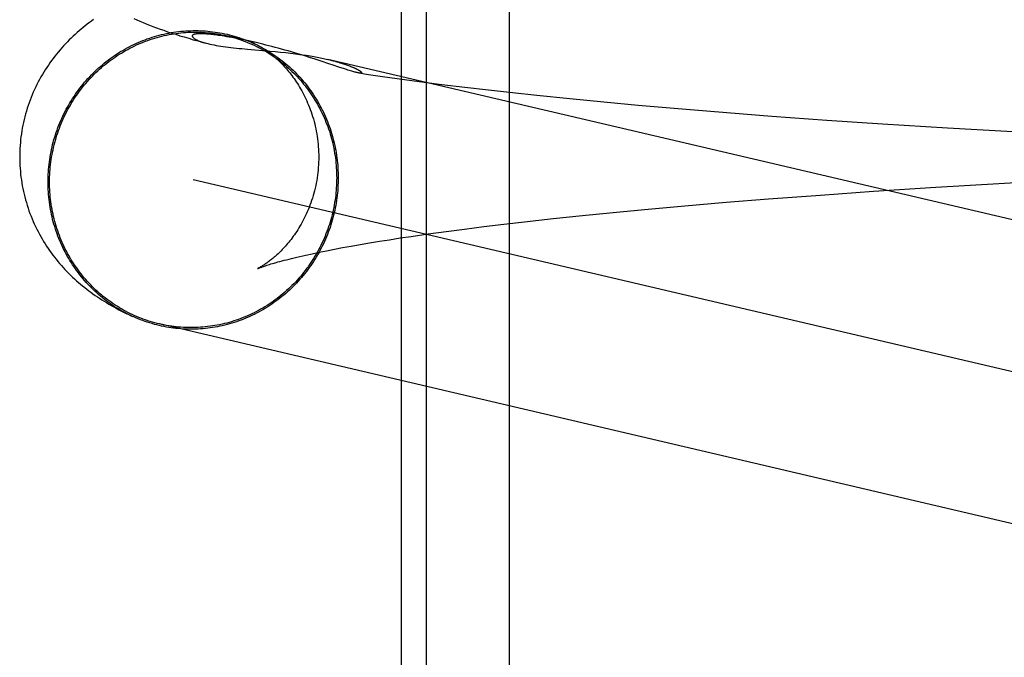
# Model space of a CAD drawing. Header units: inches. Extents: x 0 to 204, y 0 to 132.
# Tile 27 of 118: x 100.0484 to 100.1768, y 49.1299 to 49.2131. Entities that reach past the tile are written whole.
import ezdxf

# ---------------------------------------------------------------- set-up
doc = ezdxf.new("R2010")
doc.units = ezdxf.units.IN
doc.header["$LTSCALE"] = 11.243375
doc.header["$MEASUREMENT"] = 0
doc.linetypes.add('HIDDEN', pattern=[0.2, 0.1, -0.1])
doc.layers.add('DEFAULT_2', color=8, linetype='HIDDEN')

msp = doc.modelspace()

# ---------------------------------------------------------------- linework, layer by layer
at = {"layer": 'DEFAULT_2', "color": 8, "linetype": 'HIDDEN'}
for p, q in [((100.09817, 49.27202), (100.09817, 49.11577)), ((100.10141, 49.27202), (100.10141, 49.11577)), ((100.11224, 49.27202), (100.11224, 49.11577)), ((100.07185, 49.21124), (100.0718, 49.21124)), ((100.07189, 49.21124), (100.07185, 49.21124)), ((100.07194, 49.21124), (100.07189, 49.21124)), ((100.07198, 49.21124), (100.07194, 49.21124)), ((100.07203, 49.21124), (100.07198, 49.21124)), ((100.07208, 49.21124), (100.07203, 49.21124)), ((100.07214, 49.21124), (100.07208, 49.21124)), ((100.07219, 49.21124), (100.07214, 49.21124)), ((100.07225, 49.21124), (100.07219, 49.21124)), ((100.07231, 49.21124), (100.07225, 49.21124)), ((100.07238, 49.21123), (100.07231, 49.21124)), ((100.07246, 49.21123), (100.07238, 49.21123)), ((100.07254, 49.21122), (100.07246, 49.21123)), ((100.07262, 49.21122), (100.07254, 49.21122)), ((100.07272, 49.21121), (100.07262, 49.21122)), ((100.07282, 49.2112), (100.07272, 49.21121)), ((100.07293, 49.21119), (100.07282, 49.2112)), ((100.07306, 49.21118), (100.07293, 49.21119)), ((100.07319, 49.21117), (100.07306, 49.21118)), ((100.07333, 49.21115), (100.07319, 49.21117)), ((100.07374, 49.21111), (100.07357, 49.21113)), ((100.07393, 49.21108), (100.07374, 49.21111)), ((100.07413, 49.21105), (100.07393, 49.21108)), ((100.07435, 49.21102), (100.07413, 49.21105)), ((100.07458, 49.21099), (100.07435, 49.21102)), ((100.07483, 49.21095), (100.07458, 49.21099)), ((100.07511, 49.2109), (100.07483, 49.21095)), ((100.07942, 49.21003), (100.07543, 49.21096)), ((100.0723, 49.21013), (100.07274, 49.21)), ((100.07541, 49.21085), (100.07511, 49.2109)), ((100.07574, 49.2108), (100.07541, 49.21085)), ((100.0761, 49.21073), (100.07574, 49.2108)), ((100.07648, 49.21066), (100.0761, 49.21073)), ((100.07689, 49.21058), (100.07648, 49.21066)), ((100.07735, 49.21048), (100.07689, 49.21058)), ((100.07785, 49.21038), (100.07735, 49.21048)), ((100.07842, 49.21026), (100.07785, 49.21038)), ((100.07906, 49.21011), (100.07842, 49.21026)), ((100.07811, 49.20923), (100.08104, 49.20897)), ((100.08104, 49.20897), (100.08175, 49.20891)), ((100.08175, 49.20891), (100.08244, 49.20884)), ((100.08547, 49.20838), (100.08467, 49.20862)), ((100.08622, 49.20814), (100.08547, 49.20838)), ((100.08694, 49.20791), (100.08622, 49.20814)), ((100.08762, 49.20769), (100.08694, 49.20791)), ((100.08886, 49.20728), (100.08762, 49.20769)), ((100.08837, 49.20793), (100.08859, 49.20788)), ((100.19022, 49.18408), (100.08859, 49.20788)), ((100.09028, 49.20743), (100.09046, 49.20737)), ((100.09046, 49.20737), (100.09063, 49.20732)), ((100.09063, 49.20732), (100.09078, 49.20727)), ((100.09078, 49.20727), (100.09092, 49.20722)), ((100.09092, 49.20722), (100.09106, 49.20717)), ((100.09106, 49.20717), (100.09118, 49.20713)), ((100.09118, 49.20713), (100.0913, 49.20709)), ((100.0913, 49.20709), (100.09141, 49.20705)), ((100.09064, 49.20668), (100.09019, 49.20683)), ((100.09104, 49.20655), (100.09064, 49.20668)), ((100.09141, 49.20705), (100.09151, 49.207)), ((100.09151, 49.207), (100.09161, 49.20697)), ((100.09161, 49.20697), (100.09171, 49.20693)), ((100.09171, 49.20693), (100.0918, 49.20689)), ((100.0918, 49.20689), (100.09188, 49.20686)), ((100.09265, 49.20612), (100.09389, 49.20593)), ((100.09389, 49.20593), (100.09575, 49.20566)), ((100.09575, 49.20566), (100.09764, 49.2054)), ((100.09764, 49.2054), (100.10053, 49.20501)), ((100.10053, 49.20501), (100.10348, 49.20463)), ((100.10348, 49.20463), (100.10648, 49.20427)), ((100.10648, 49.20427), (100.10955, 49.20391)), ((100.10955, 49.20391), (100.11268, 49.20356)), ((100.11268, 49.20356), (100.11586, 49.20322)), ((100.11586, 49.20322), (100.12018, 49.20277)), ((100.12018, 49.20277), (100.12459, 49.20235)), ((100.12459, 49.20235), (100.12909, 49.20193)), ((100.12909, 49.20193), (100.13481, 49.20143)), ((100.13481, 49.20143), (100.14063, 49.20096)), ((100.14063, 49.20096), (100.14653, 49.2005)), ((100.14653, 49.2005), (100.15371, 49.19998)), ((100.15371, 49.19998), (100.16095, 49.19949)), ((100.16095, 49.19949), (100.16945, 49.19896)), ((100.16945, 49.19896), (100.17794, 49.19847)), ((100.20042, 49.16187), (100.07103, 49.19218)), ((100.16791, 49.19122), (100.17612, 49.19171)), ((100.17612, 49.19171), (100.1855, 49.19223)), ((100.15287, 49.1902), (100.15976, 49.19069)), ((100.15976, 49.19069), (100.16791, 49.19122)), ((100.13515, 49.18879), (100.14056, 49.18925)), ((100.14056, 49.18925), (100.14609, 49.18969)), ((100.14609, 49.18969), (100.15287, 49.1902)), ((100.12183, 49.18753), (100.1258, 49.18793)), ((100.1258, 49.18793), (100.12989, 49.18832)), ((100.12989, 49.18832), (100.13515, 49.18879)), ((100.11157, 49.1864), (100.11426, 49.18672)), ((100.11426, 49.18672), (100.11798, 49.18713)), ((100.11798, 49.18713), (100.12183, 49.18753)), ((100.10169, 49.18513), (100.10402, 49.18545)), ((100.10402, 49.18545), (100.10644, 49.18577)), ((100.10644, 49.18577), (100.10896, 49.18609)), ((100.10896, 49.18609), (100.11157, 49.1864)), ((100.09405, 49.18396), (100.09533, 49.18417)), ((100.09533, 49.18417), (100.09666, 49.18438)), ((100.09666, 49.18438), (100.09804, 49.1846)), ((100.09804, 49.1846), (100.09947, 49.18481)), ((100.09947, 49.18481), (100.10169, 49.18513)), ((100.08658, 49.18255), (100.08748, 49.18274)), ((100.08748, 49.18274), (100.08844, 49.18294)), ((100.08844, 49.18294), (100.08946, 49.18314)), ((100.08946, 49.18314), (100.09053, 49.18334)), ((100.09053, 49.18334), (100.09165, 49.18354)), ((100.09165, 49.18354), (100.09283, 49.18375)), ((100.09283, 49.18375), (100.09405, 49.18396)), ((100.08495, 49.18219), (100.08574, 49.18237)), ((100.08574, 49.18237), (100.08658, 49.18255)), ((100.06299, 49.17444), (100.06239, 49.17472)), ((100.06275, 49.17455), (100.06311, 49.17438)), ((100.19643, 49.14299), (100.06663, 49.17339))]:
    msp.add_line(p, q, dxfattribs=at)
for points in [[(100.05806, 49.21308), (100.05778, 49.21288), (100.0575, 49.21268), (100.05723, 49.21247), (100.05696, 49.21226), (100.05669, 49.21204), (100.05643, 49.21183), (100.05617, 49.2116), (100.05591, 49.21138), (100.05565, 49.21115), (100.05539, 49.21091), (100.05513, 49.21066), (100.05488, 49.21042), (100.05463, 49.21016), (100.05438, 49.20991), (100.05414, 49.20965), (100.0539, 49.20938), (100.05367, 49.20912), (100.05344, 49.20885), (100.05322, 49.20857), (100.05299, 49.2083), (100.05278, 49.20801), (100.05256, 49.20773), (100.05235, 49.20744), (100.05215, 49.20714), (100.05195, 49.20684), (100.05175, 49.20653), (100.05156, 49.20623), (100.05137, 49.20591), (100.05118, 49.2056), (100.051, 49.20527), (100.05083, 49.20495), (100.05066, 49.20462), (100.0505, 49.20429), (100.05034, 49.20395), (100.05019, 49.20361), (100.05004, 49.20327), (100.0499, 49.20292), (100.04977, 49.20258), (100.04964, 49.20222), (100.04951, 49.20187), (100.0494, 49.20151), (100.04928, 49.20115), (100.04918, 49.20078), (100.04908, 49.20042), (100.04899, 49.20005), (100.0489, 49.19968), (100.04883, 49.19931), (100.04875, 49.19894), (100.04869, 49.19856), (100.04863, 49.19818), (100.04858, 49.19781), (100.04853, 49.19743), (100.0485, 49.19705), (100.04847, 49.19667), (100.04844, 49.19628), (100.04842, 49.1959), (100.04842, 49.19552), (100.04841, 49.19517)], [(100.06329, 49.21323), (100.06369, 49.21306), (100.06409, 49.21288), (100.0645, 49.21271), (100.06492, 49.21254), (100.06535, 49.21236), (100.06579, 49.21219), (100.06625, 49.21202), (100.06672, 49.21185), (100.06721, 49.21168), (100.06771, 49.2115), (100.06822, 49.21133), (100.06876, 49.21116), (100.06931, 49.21098), (100.06988, 49.21081), (100.07046, 49.21064), (100.07106, 49.21046), (100.07168, 49.21029), (100.07232, 49.21011), (100.07274, 49.21)], [(100.05211, 49.1919), (100.05211, 49.19223), (100.05212, 49.19256), (100.05213, 49.19289), (100.05215, 49.19322), (100.05218, 49.19354), (100.05221, 49.19387), (100.05224, 49.1942), (100.05228, 49.19453), (100.05233, 49.19485), (100.05238, 49.19518), (100.05244, 49.1955), (100.0525, 49.19583), (100.05256, 49.19615), (100.05264, 49.19647), (100.05271, 49.19679), (100.0528, 49.19711), (100.05288, 49.19743), (100.05298, 49.19774), (100.05308, 49.19806), (100.05318, 49.19837), (100.05329, 49.19868), (100.0534, 49.19899), (100.05352, 49.1993), (100.05364, 49.1996), (100.05377, 49.1999), (100.05391, 49.2002), (100.05404, 49.2005), (100.05419, 49.2008), (100.05433, 49.20109), (100.05449, 49.20138), (100.05464, 49.20167), (100.05481, 49.20196), (100.05497, 49.20224), (100.05515, 49.20252), (100.05532, 49.2028), (100.0555, 49.20307), (100.05569, 49.20334), (100.05588, 49.20361), (100.05607, 49.20387), (100.05627, 49.20414), (100.05647, 49.20439), (100.05667, 49.20465), (100.05688, 49.2049), (100.0571, 49.20515), (100.05732, 49.20539), (100.05754, 49.20563), (100.05777, 49.20586), (100.058, 49.2061), (100.05823, 49.20632), (100.05847, 49.20655), (100.05871, 49.20677), (100.05895, 49.20698), (100.0592, 49.20719), (100.05945, 49.2074), (100.0597, 49.2076), (100.05996, 49.2078), (100.06022, 49.208), (100.06049, 49.20819), (100.06075, 49.20837), (100.06102, 49.20855), (100.0613, 49.20873), (100.06157, 49.2089), (100.06185, 49.20906), (100.06213, 49.20922), (100.06241, 49.20938), (100.0627, 49.20953), (100.06299, 49.20968), (100.06328, 49.20982), (100.06357, 49.20996), (100.06387, 49.21009), (100.06416, 49.21021), (100.06446, 49.21034), (100.06476, 49.21045), (100.06506, 49.21056), (100.06537, 49.21067), (100.06567, 49.21077), (100.06598, 49.21086), (100.06629, 49.21095), (100.0666, 49.21104), (100.06691, 49.21112), (100.06722, 49.21119), (100.06754, 49.21126), (100.06785, 49.21132), (100.06817, 49.21138), (100.06848, 49.21143), (100.0688, 49.21147), (100.06912, 49.21151), (100.06944, 49.21155), (100.06976, 49.21158), (100.07007, 49.2116), (100.07039, 49.21162), (100.07071, 49.21163), (100.07103, 49.21164), (100.07135, 49.21164), (100.07167, 49.21164), (100.07199, 49.21163), (100.07231, 49.21162), (100.07263, 49.2116), (100.07295, 49.21157), (100.07326, 49.21154), (100.07358, 49.2115), (100.0739, 49.21146), (100.07421, 49.21141), (100.07453, 49.21136), (100.07484, 49.2113), (100.07515, 49.21123), (100.07547, 49.21116), (100.07578, 49.21109), (100.07608, 49.21101), (100.07639, 49.21092), (100.0767, 49.21083), (100.077, 49.21074), (100.0773, 49.21063), (100.0776, 49.21053), (100.0779, 49.21041), (100.0782, 49.2103), (100.0785, 49.21017), (100.07879, 49.21004), (100.07908, 49.20991), (100.07937, 49.20977), (100.07949, 49.20971)], [(100.05231, 49.1919), (100.05231, 49.19223), (100.05232, 49.19255), (100.05233, 49.19288), (100.05235, 49.19321), (100.05238, 49.19353), (100.0524, 49.19385), (100.05244, 49.19418), (100.05248, 49.1945), (100.05252, 49.19482), (100.05257, 49.19515), (100.05263, 49.19547), (100.05269, 49.19579), (100.05276, 49.19611), (100.05283, 49.19642), (100.05291, 49.19674), (100.05299, 49.19706), (100.05308, 49.19737), (100.05317, 49.19768), (100.05326, 49.19799), (100.05337, 49.1983), (100.05347, 49.19861), (100.05359, 49.19892), (100.0537, 49.19922), (100.05383, 49.19952), (100.05395, 49.19982), (100.05409, 49.20012), (100.05422, 49.20041), (100.05436, 49.20071), (100.05451, 49.201), (100.05466, 49.20129), (100.05482, 49.20157), (100.05498, 49.20185), (100.05514, 49.20213), (100.05531, 49.20241), (100.05549, 49.20269), (100.05566, 49.20296), (100.05585, 49.20322), (100.05603, 49.20349), (100.05623, 49.20375), (100.05642, 49.20401), (100.05662, 49.20426), (100.05683, 49.20452), (100.05703, 49.20476), (100.05725, 49.20501), (100.05746, 49.20525), (100.05768, 49.20549), (100.05791, 49.20572), (100.05813, 49.20595), (100.05836, 49.20618), (100.0586, 49.2064), (100.05884, 49.20661), (100.05908, 49.20683), (100.05932, 49.20704), (100.05957, 49.20724), (100.05982, 49.20744), (100.06008, 49.20764), (100.06034, 49.20783), (100.0606, 49.20802), (100.06086, 49.2082), (100.06113, 49.20838), (100.0614, 49.20855), (100.06167, 49.20872), (100.06195, 49.20889), (100.06222, 49.20905), (100.0625, 49.2092), (100.06279, 49.20935), (100.06307, 49.20949), (100.06336, 49.20963), (100.06365, 49.20977), (100.06394, 49.2099), (100.06423, 49.21002), (100.06453, 49.21014), (100.06483, 49.21026), (100.06513, 49.21037), (100.06543, 49.21047), (100.06573, 49.21057), (100.06603, 49.21067), (100.06634, 49.21075), (100.06665, 49.21084), (100.06695, 49.21092), (100.06726, 49.21099), (100.06757, 49.21106), (100.06789, 49.21112), (100.0682, 49.21117), (100.06851, 49.21123), (100.06882, 49.21127), (100.06914, 49.21131), (100.06945, 49.21135), (100.06977, 49.21138), (100.07008, 49.2114), (100.0704, 49.21142), (100.07072, 49.21143), (100.07103, 49.21144), (100.07135, 49.21144), (100.07167, 49.21144), (100.07198, 49.21143), (100.0723, 49.21141), (100.07261, 49.21139), (100.07293, 49.21137), (100.07324, 49.21134), (100.07356, 49.2113), (100.07387, 49.21126), (100.07418, 49.21121), (100.07449, 49.21116), (100.0748, 49.2111), (100.07511, 49.21103), (100.07543, 49.21096)], [(100.0718, 49.21124), (100.07178, 49.21124), (100.07176, 49.21124), (100.07174, 49.21124), (100.07172, 49.21123), (100.07169, 49.21123), (100.07167, 49.21123), (100.07165, 49.21123), (100.07163, 49.21123), (100.0716, 49.21123), (100.07158, 49.21123), (100.07156, 49.21122), (100.07154, 49.21122), (100.07151, 49.21122), (100.07149, 49.21122), (100.07147, 49.21121), (100.07144, 49.21121), (100.07142, 49.21121), (100.07139, 49.2112), (100.07137, 49.2112), (100.07134, 49.21119), (100.07132, 49.21119), (100.07129, 49.21118), (100.07127, 49.21118), (100.07124, 49.21117), (100.07122, 49.21117), (100.07119, 49.21116), (100.07117, 49.21115), (100.07115, 49.21114), (100.07113, 49.21114), (100.0711, 49.21113), (100.07108, 49.21112), (100.07106, 49.21111), (100.07105, 49.2111), (100.07103, 49.21109), (100.07101, 49.21107), (100.071, 49.21106), (100.07098, 49.21105), (100.07097, 49.21103), (100.07096, 49.21102), (100.07095, 49.211), (100.07094, 49.21099), (100.07093, 49.21097), (100.07093, 49.21095), (100.07093, 49.21093), (100.07093, 49.21091), (100.07094, 49.21089), (100.07094, 49.21087), (100.07095, 49.21084), (100.07097, 49.21082), (100.07099, 49.21079), (100.07101, 49.21077), (100.07103, 49.21074), (100.07107, 49.21071), (100.0711, 49.21068), (100.07114, 49.21064), (100.07119, 49.21061), (100.07124, 49.21058), (100.0713, 49.21054), (100.07137, 49.2105), (100.07145, 49.21046), (100.07153, 49.21042), (100.07162, 49.21038), (100.07173, 49.21033), (100.07185, 49.21028), (100.07198, 49.21023), (100.07213, 49.21018), (100.0723, 49.21013)], [(100.07357, 49.21113), (100.07348, 49.21114), (100.07333, 49.21115)], [(100.07543, 49.21096), (100.07573, 49.21089), (100.07603, 49.21081), (100.07634, 49.21073), (100.07664, 49.21064), (100.07694, 49.21054), (100.07724, 49.21044), (100.07754, 49.21033), (100.07783, 49.21022), (100.07813, 49.21011), (100.07842, 49.20998), (100.07871, 49.20986), (100.07899, 49.20973), (100.07928, 49.20959), (100.07956, 49.20945), (100.07984, 49.2093), (100.08012, 49.20915), (100.08039, 49.20899), (100.08067, 49.20883), (100.08094, 49.20867), (100.0812, 49.2085), (100.08147, 49.20832), (100.08173, 49.20814), (100.08199, 49.20796), (100.08224, 49.20777), (100.08249, 49.20757), (100.08274, 49.20738), (100.08299, 49.20717), (100.08323, 49.20697), (100.08347, 49.20676), (100.0837, 49.20654), (100.08393, 49.20632), (100.08416, 49.2061), (100.08438, 49.20587), (100.0846, 49.20564), (100.08482, 49.20541), (100.08503, 49.20517), (100.08524, 49.20493), (100.08544, 49.20468), (100.08564, 49.20443), (100.08584, 49.20418), (100.08603, 49.20392), (100.08622, 49.20366), (100.0864, 49.2034), (100.08658, 49.20314), (100.08675, 49.20287), (100.08692, 49.20259), (100.08709, 49.20232), (100.08725, 49.20204), (100.0874, 49.20176), (100.08756, 49.20148), (100.0877, 49.20119), (100.08784, 49.2009), (100.08798, 49.20061), (100.08811, 49.20032), (100.08824, 49.20002), (100.08836, 49.19972), (100.08848, 49.19942), (100.08859, 49.19912), (100.0887, 49.19882), (100.0888, 49.19851), (100.0889, 49.1982), (100.08899, 49.19789), (100.08908, 49.19758), (100.08916, 49.19727), (100.08924, 49.19695), (100.08931, 49.19664), (100.08937, 49.19632), (100.08943, 49.196), (100.08949, 49.19568), (100.08954, 49.19536), (100.08959, 49.19504), (100.08963, 49.19472), (100.08966, 49.19439), (100.08969, 49.19407), (100.08971, 49.19375), (100.08973, 49.19342), (100.08975, 49.1931), (100.08975, 49.19277), (100.08976, 49.19245)], [(100.07274, 49.21), (100.07296, 49.20994), (100.07321, 49.20988), (100.07348, 49.20983), (100.07376, 49.20977), (100.07404, 49.20972), (100.07434, 49.20967), (100.07465, 49.20962), (100.07497, 49.20957), (100.0753, 49.20952), (100.07563, 49.20948), (100.07597, 49.20944), (100.07632, 49.2094), (100.07667, 49.20936), (100.07702, 49.20933), (100.07738, 49.20929), (100.07811, 49.20923)], [(100.08467, 49.20862), (100.08427, 49.20874), (100.08385, 49.20887), (100.08342, 49.20899), (100.083, 49.20911), (100.08257, 49.20923), (100.08214, 49.20934), (100.08173, 49.20945), (100.08131, 49.20956), (100.08091, 49.20966), (100.08052, 49.20976), (100.08014, 49.20986), (100.07977, 49.20995), (100.07942, 49.21003)], [(100.07949, 49.20971), (100.07952, 49.2097), (100.07955, 49.20968), (100.07959, 49.20966), (100.07964, 49.20963), (100.07969, 49.20961), (100.07975, 49.20957), (100.07981, 49.20954), (100.07987, 49.2095), (100.07994, 49.20946), (100.08001, 49.20942), (100.08009, 49.20937), (100.08017, 49.20932), (100.08026, 49.20927), (100.08034, 49.20921), (100.08043, 49.20915), (100.08053, 49.20908), (100.08062, 49.20902), (100.08072, 49.20894), (100.08082, 49.20887), (100.08093, 49.20879), (100.08104, 49.20871), (100.08115, 49.20862), (100.08126, 49.20854), (100.08137, 49.20844), (100.08149, 49.20834), (100.08161, 49.20824), (100.08173, 49.20814), (100.08186, 49.20802), (100.08198, 49.20791), (100.08211, 49.20779), (100.08224, 49.20766), (100.08238, 49.20753), (100.08251, 49.2074), (100.08264, 49.20726), (100.08278, 49.20712), (100.08292, 49.20697), (100.08306, 49.20682), (100.0832, 49.20666), (100.08334, 49.20649), (100.08348, 49.20632), (100.08363, 49.20614), (100.08377, 49.20596), (100.08391, 49.20577), (100.08406, 49.20558), (100.0842, 49.20538), (100.08435, 49.20517), (100.08449, 49.20495), (100.08463, 49.20473), (100.08478, 49.20451), (100.08492, 49.20427), (100.08506, 49.20404), (100.0852, 49.20379), (100.08533, 49.20354), (100.08547, 49.20328), (100.0856, 49.20302), (100.08573, 49.20275), (100.08585, 49.20248), (100.08597, 49.2022), (100.08609, 49.20192), (100.08621, 49.20163), (100.08632, 49.20134), (100.08643, 49.20104), (100.08653, 49.20073), (100.08662, 49.20043), (100.08672, 49.20012), (100.0868, 49.1998), (100.08689, 49.19948), (100.08696, 49.19916), (100.08703, 49.19884), (100.0871, 49.19851), (100.08716, 49.19818), (100.08721, 49.19785), (100.08726, 49.19751), (100.0873, 49.19718), (100.08733, 49.19684), (100.08736, 49.1965), (100.08738, 49.19617), (100.0874, 49.19583), (100.08741, 49.19549), (100.08741, 49.19517)], [(100.07949, 49.20971), (100.07965, 49.20963), (100.07994, 49.20948), (100.08022, 49.20933), (100.08049, 49.20917), (100.08077, 49.20901), (100.08104, 49.20884), (100.08131, 49.20867), (100.08158, 49.20849), (100.08184, 49.20831), (100.0821, 49.20812), (100.08236, 49.20793), (100.08262, 49.20774), (100.08287, 49.20754), (100.08311, 49.20733), (100.08336, 49.20712), (100.0836, 49.20691), (100.08384, 49.2067), (100.08407, 49.20647), (100.0843, 49.20625), (100.08453, 49.20602), (100.08475, 49.20579), (100.08497, 49.20555), (100.08518, 49.20531), (100.08539, 49.20506), (100.0856, 49.20482), (100.0858, 49.20456), (100.086, 49.20431), (100.08619, 49.20405), (100.08638, 49.20379), (100.08656, 49.20352), (100.08674, 49.20325), (100.08692, 49.20298), (100.08709, 49.20271), (100.08726, 49.20243), (100.08742, 49.20215), (100.08758, 49.20186), (100.08773, 49.20158), (100.08788, 49.20129), (100.08802, 49.20099), (100.08816, 49.2007), (100.08829, 49.2004), (100.08842, 49.2001), (100.08855, 49.1998), (100.08866, 49.1995), (100.08878, 49.19919), (100.08889, 49.19889), (100.08899, 49.19858), (100.08909, 49.19826), (100.08918, 49.19795), (100.08927, 49.19764), (100.08935, 49.19732), (100.08943, 49.197), (100.0895, 49.19668), (100.08957, 49.19636), (100.08963, 49.19604), (100.08969, 49.19572), (100.08974, 49.19539), (100.08978, 49.19507), (100.08982, 49.19474), (100.08986, 49.19442), (100.08989, 49.19409), (100.08991, 49.19376), (100.08993, 49.19344), (100.08995, 49.19311), (100.08995, 49.19278), (100.08996, 49.19245)], [(100.08244, 49.20884), (100.08311, 49.20877), (100.08344, 49.20873), (100.08375, 49.2087), (100.08407, 49.20866), (100.08437, 49.20862), (100.08467, 49.20858), (100.08497, 49.20854), (100.08525, 49.2085), (100.08553, 49.20846), (100.08579, 49.20842), (100.08605, 49.20838), (100.0863, 49.20834), (100.08655, 49.20829), (100.08678, 49.20825), (100.08701, 49.20821), (100.08723, 49.20817), (100.08744, 49.20813), (100.08764, 49.20809), (100.08783, 49.20805), (100.08802, 49.20801), (100.0882, 49.20797), (100.08837, 49.20793)], [(100.0887, 49.20786), (100.08885, 49.20782), (100.089, 49.20778), (100.08914, 49.20775), (100.08928, 49.20771), (100.08941, 49.20768), (100.08954, 49.20764), (100.08966, 49.20761), (100.08977, 49.20758), (100.08988, 49.20755), (100.08999, 49.20752), (100.09009, 49.20749), (100.09019, 49.20746), (100.09028, 49.20743)], [(100.09019, 49.20683), (100.08915, 49.20718), (100.08886, 49.20728)], [(100.09265, 49.20612), (100.09258, 49.20613), (100.0925, 49.20614), (100.09242, 49.20616), (100.09232, 49.20618), (100.09222, 49.20621), (100.09211, 49.20623), (100.09199, 49.20627), (100.09186, 49.2063), (100.09172, 49.20634), (100.09156, 49.20639), (100.0914, 49.20644), (100.09123, 49.20649), (100.09104, 49.20655)], [(100.09188, 49.20686), (100.09197, 49.20682), (100.09201, 49.2068), (100.09205, 49.20678), (100.09208, 49.20677), (100.09212, 49.20675), (100.09216, 49.20673), (100.0922, 49.20672), (100.09223, 49.2067), (100.09227, 49.20668), (100.0923, 49.20667), (100.09234, 49.20665), (100.09237, 49.20663), (100.0924, 49.20661), (100.09244, 49.2066), (100.09247, 49.20658), (100.0925, 49.20656), (100.09253, 49.20655), (100.09256, 49.20653), (100.09259, 49.20651), (100.09262, 49.2065), (100.09265, 49.20648), (100.09268, 49.20646), (100.09271, 49.20644), (100.09274, 49.20643), (100.09276, 49.20641), (100.09279, 49.20639), (100.09281, 49.20638), (100.09284, 49.20636), (100.09286, 49.20634), (100.09288, 49.20633), (100.0929, 49.20631), (100.09292, 49.20629), (100.09294, 49.20628), (100.09296, 49.20626), (100.09297, 49.20624), (100.09299, 49.20623), (100.093, 49.20621), (100.093, 49.2062), (100.09301, 49.20619), (100.09302, 49.20617), (100.09302, 49.20616), (100.09301, 49.20615), (100.09301, 49.20614), (100.093, 49.20613), (100.09299, 49.20612), (100.09297, 49.20611), (100.09295, 49.2061), (100.09292, 49.2061), (100.09289, 49.2061), (100.09286, 49.2061), (100.09281, 49.2061), (100.09277, 49.2061), (100.09271, 49.20611), (100.09265, 49.20612)], [(100.04841, 49.19517), (100.04842, 49.19482), (100.04842, 49.19444), (100.04844, 49.19406), (100.04847, 49.19368), (100.0485, 49.1933), (100.04853, 49.19292), (100.04858, 49.19255), (100.04863, 49.19217), (100.04869, 49.1918), (100.04875, 49.19142), (100.04882, 49.19105), (100.0489, 49.19068), (100.04898, 49.19031), (100.04907, 49.18995), (100.04917, 49.18958), (100.04928, 49.18922), (100.04938, 49.18886), (100.0495, 49.18851), (100.04962, 49.18815), (100.04975, 49.1878), (100.04989, 49.18745), (100.05003, 49.18711), (100.05017, 49.18677), (100.05032, 49.18643), (100.05048, 49.18609), (100.05064, 49.18576), (100.05081, 49.18543), (100.05098, 49.18511), (100.05116, 49.18479), (100.05134, 49.18447), (100.05153, 49.18416), (100.05172, 49.18385), (100.05191, 49.18355), (100.05211, 49.18325), (100.05232, 49.18296), (100.05252, 49.18267), (100.05274, 49.18238), (100.05295, 49.1821), (100.05317, 49.18182), (100.05339, 49.18155), (100.05362, 49.18128), (100.05385, 49.18102), (100.05408, 49.18076), (100.05432, 49.1805), (100.05456, 49.18024), (100.05481, 49.17999), (100.05506, 49.17974), (100.05532, 49.1795), (100.05558, 49.17926), (100.05584, 49.17902), (100.0561, 49.17879), (100.05636, 49.17857), (100.05662, 49.17835), (100.05689, 49.17814), (100.05716, 49.17793), (100.05743, 49.17772), (100.0577, 49.17752), (100.05797, 49.17732), (100.05825, 49.17712), (100.05854, 49.17693), (100.05883, 49.17674), (100.05912, 49.17654), (100.05942, 49.17635), (100.05973, 49.17617), (100.06004, 49.17598), (100.06036, 49.17579), (100.06068, 49.17561), (100.06101, 49.17543), (100.06135, 49.17525), (100.06169, 49.17507), (100.06204, 49.1749), (100.06239, 49.17472)], [(100.08741, 49.19517), (100.08741, 49.19485), (100.0874, 49.1945), (100.08738, 49.19415), (100.08736, 49.19381), (100.08733, 49.19346), (100.08729, 49.19312), (100.08725, 49.19278), (100.0872, 49.19244), (100.08715, 49.1921), (100.08709, 49.19176), (100.08702, 49.19143), (100.08694, 49.1911), (100.08686, 49.19077), (100.08678, 49.19045), (100.08669, 49.19013), (100.08659, 49.18981), (100.08649, 49.1895), (100.08639, 49.18919), (100.08627, 49.18889), (100.08616, 49.18859), (100.08604, 49.18829), (100.08592, 49.18801), (100.08579, 49.18772), (100.08566, 49.18745), (100.08553, 49.18718), (100.08539, 49.18691), (100.08525, 49.18665), (100.08511, 49.1864), (100.08497, 49.18615), (100.08483, 49.18591), (100.08468, 49.18568), (100.08454, 49.18546), (100.08439, 49.18524), (100.08424, 49.18502), (100.08409, 49.18482), (100.08395, 49.18462), (100.0838, 49.18442), (100.08365, 49.18423), (100.08351, 49.18405), (100.08336, 49.18387), (100.08321, 49.1837), (100.08307, 49.18354), (100.08293, 49.18338), (100.08279, 49.18323), (100.08265, 49.18308), (100.08251, 49.18294), (100.08238, 49.18281), (100.08224, 49.18267), (100.08211, 49.18255), (100.08197, 49.18242), (100.08185, 49.18231), (100.08172, 49.18219), (100.08159, 49.18209), (100.08147, 49.18198), (100.08135, 49.18188), (100.08124, 49.18179), (100.08112, 49.1817), (100.08101, 49.18161), (100.0809, 49.18153), (100.08079, 49.18145), (100.08069, 49.18137), (100.08059, 49.1813), (100.08049, 49.18123), (100.0804, 49.18117), (100.08031, 49.18111), (100.08022, 49.18105), (100.08013, 49.181), (100.08005, 49.18095), (100.07998, 49.1809), (100.07991, 49.18086), (100.07984, 49.18082), (100.07977, 49.18078), (100.07972, 49.18075), (100.07966, 49.18072), (100.07961, 49.18069), (100.07957, 49.18067), (100.07953, 49.18065), (100.0795, 49.18063), (100.07947, 49.18062), (100.07945, 49.18061), (100.07944, 49.1806), (100.07943, 49.1806)], [(100.0627, 49.17458), (100.06241, 49.17472), (100.06213, 49.17487), (100.06185, 49.17502), (100.06157, 49.17518), (100.0613, 49.17534), (100.06102, 49.17551), (100.06075, 49.17568), (100.06049, 49.17586), (100.06022, 49.17604), (100.05996, 49.17623), (100.0597, 49.17642), (100.05945, 49.17661), (100.0592, 49.17681), (100.05895, 49.17702), (100.05871, 49.17723), (100.05847, 49.17744), (100.05823, 49.17766), (100.058, 49.17788), (100.05777, 49.1781), (100.05754, 49.17833), (100.05732, 49.17856), (100.0571, 49.1788), (100.05688, 49.17904), (100.05667, 49.17929), (100.05647, 49.17954), (100.05627, 49.17979), (100.05607, 49.18004), (100.05588, 49.1803), (100.05569, 49.18056), (100.0555, 49.18083), (100.05532, 49.1811), (100.05515, 49.18137), (100.05497, 49.18165), (100.05481, 49.18192), (100.05464, 49.1822), (100.05449, 49.18249), (100.05433, 49.18277), (100.05419, 49.18306), (100.05404, 49.18336), (100.05391, 49.18365), (100.05377, 49.18395), (100.05364, 49.18425), (100.05352, 49.18455), (100.0534, 49.18485), (100.05329, 49.18516), (100.05318, 49.18547), (100.05308, 49.18577), (100.05298, 49.18609), (100.05288, 49.1864), (100.0528, 49.18671), (100.05271, 49.18703), (100.05264, 49.18735), (100.05256, 49.18767), (100.0525, 49.18799), (100.05244, 49.18831), (100.05238, 49.18863), (100.05233, 49.18896), (100.05228, 49.18928), (100.05224, 49.18961), (100.05221, 49.18993), (100.05218, 49.19026), (100.05215, 49.19059), (100.05213, 49.19092), (100.05212, 49.19124), (100.05211, 49.19157), (100.05211, 49.1919)], [(100.06663, 49.17339), (100.06634, 49.17346), (100.06603, 49.17354), (100.06573, 49.17362), (100.06543, 49.17372), (100.06513, 49.17381), (100.06483, 49.17391), (100.06453, 49.17402), (100.06423, 49.17413), (100.06394, 49.17425), (100.06365, 49.17437), (100.06336, 49.17449), (100.06307, 49.17463), (100.06279, 49.17476), (100.0625, 49.1749), (100.06222, 49.17505), (100.06195, 49.1752), (100.06167, 49.17536), (100.0614, 49.17552), (100.06113, 49.17569), (100.06086, 49.17586), (100.0606, 49.17603), (100.06034, 49.17621), (100.06008, 49.1764), (100.05982, 49.17658), (100.05957, 49.17678), (100.05932, 49.17697), (100.05908, 49.17718), (100.05884, 49.17738), (100.0586, 49.17759), (100.05836, 49.17781), (100.05813, 49.17803), (100.05791, 49.17825), (100.05768, 49.17848), (100.05746, 49.17871), (100.05725, 49.17894), (100.05703, 49.17918), (100.05683, 49.17942), (100.05662, 49.17967), (100.05642, 49.17992), (100.05623, 49.18017), (100.05603, 49.18043), (100.05585, 49.18069), (100.05566, 49.18095), (100.05549, 49.18121), (100.05531, 49.18148), (100.05514, 49.18176), (100.05498, 49.18203), (100.05482, 49.18231), (100.05466, 49.18259), (100.05451, 49.18287), (100.05436, 49.18316), (100.05422, 49.18345), (100.05409, 49.18374), (100.05395, 49.18403), (100.05383, 49.18433), (100.0537, 49.18463), (100.05359, 49.18493), (100.05347, 49.18523), (100.05337, 49.18554), (100.05326, 49.18584), (100.05317, 49.18615), (100.05308, 49.18646), (100.05299, 49.18677), (100.05291, 49.18708), (100.05283, 49.1874), (100.05276, 49.18772), (100.05269, 49.18803), (100.05263, 49.18835), (100.05257, 49.18867), (100.05252, 49.18899), (100.05248, 49.18931), (100.05244, 49.18963), (100.0524, 49.18996), (100.05238, 49.19028), (100.05235, 49.1906), (100.05233, 49.19093), (100.05232, 49.19125), (100.05231, 49.19158), (100.05231, 49.1919)], [(100.08996, 49.19245), (100.08995, 49.19212), (100.08995, 49.19179), (100.08993, 49.19146), (100.08991, 49.19113), (100.08989, 49.19081), (100.08986, 49.19048), (100.08982, 49.19015), (100.08978, 49.18982), (100.08974, 49.1895), (100.08969, 49.18917), (100.08963, 49.18885), (100.08957, 49.18853), (100.0895, 49.1882), (100.08943, 49.18788), (100.08935, 49.18756), (100.08927, 49.18724), (100.08918, 49.18693), (100.08909, 49.18661), (100.08899, 49.1863), (100.08889, 49.18598), (100.08878, 49.18567), (100.08866, 49.18536), (100.08855, 49.18506), (100.08842, 49.18475), (100.08829, 49.18445), (100.08816, 49.18415), (100.08802, 49.18385), (100.08788, 49.18355), (100.08773, 49.18326), (100.08758, 49.18297), (100.08742, 49.18268), (100.08726, 49.18239), (100.08709, 49.18211), (100.08692, 49.18183), (100.08674, 49.18155), (100.08656, 49.18128), (100.08638, 49.18101), (100.08619, 49.18074), (100.086, 49.18048), (100.0858, 49.18022), (100.0856, 49.17996), (100.08539, 49.1797), (100.08518, 49.17945), (100.08497, 49.17921), (100.08475, 49.17896), (100.08453, 49.17872), (100.0843, 49.17849), (100.08407, 49.17826), (100.08384, 49.17803), (100.0836, 49.1778), (100.08336, 49.17758), (100.08311, 49.17737), (100.08287, 49.17716), (100.08262, 49.17695), (100.08236, 49.17675), (100.0821, 49.17655), (100.08184, 49.17635), (100.08158, 49.17617), (100.08131, 49.17598), (100.08104, 49.1758), (100.08077, 49.17562), (100.08049, 49.17545), (100.08022, 49.17529), (100.07994, 49.17513), (100.07965, 49.17497), (100.07937, 49.17482), (100.07908, 49.17467), (100.07879, 49.17453), (100.0785, 49.17439), (100.0782, 49.17426), (100.0779, 49.17414), (100.0776, 49.17402), (100.0773, 49.1739), (100.077, 49.17379), (100.0767, 49.17368), (100.07639, 49.17358), (100.07608, 49.17349), (100.07578, 49.1734), (100.07547, 49.17331), (100.07515, 49.17324), (100.07484, 49.17316), (100.07453, 49.17309), (100.07421, 49.17303), (100.0739, 49.17297), (100.07358, 49.17292), (100.07326, 49.17288), (100.07295, 49.17284), (100.07263, 49.1728), (100.07231, 49.17277), (100.07199, 49.17275), (100.07167, 49.17273), (100.07135, 49.17272), (100.07103, 49.17271), (100.07071, 49.17271), (100.07039, 49.17271), (100.07007, 49.17272), (100.06976, 49.17273), (100.06944, 49.17275), (100.06912, 49.17278), (100.0688, 49.17281), (100.06848, 49.17285), (100.06817, 49.17289), (100.06785, 49.17294), (100.06754, 49.17299), (100.06722, 49.17305), (100.06691, 49.17312), (100.0666, 49.17319), (100.06629, 49.17326), (100.06598, 49.17334), (100.06567, 49.17343), (100.06537, 49.17352), (100.06506, 49.17362), (100.06476, 49.17372), (100.06446, 49.17383), (100.06416, 49.17394), (100.06387, 49.17406), (100.06357, 49.17418), (100.06328, 49.17431), (100.06311, 49.17438)], [(100.08976, 49.19245), (100.08975, 49.19212), (100.08975, 49.1918), (100.08973, 49.19147), (100.08971, 49.19115), (100.08969, 49.19082), (100.08966, 49.1905), (100.08963, 49.19017), (100.08959, 49.18985), (100.08954, 49.18953), (100.08949, 49.18921), (100.08943, 49.18888), (100.08937, 49.18856), (100.08931, 49.18824), (100.08924, 49.18793), (100.08916, 49.18761), (100.08908, 49.18729), (100.08899, 49.18698), (100.0889, 49.18667), (100.0888, 49.18636), (100.0887, 49.18605), (100.08859, 49.18574), (100.08848, 49.18543), (100.08836, 49.18513), (100.08824, 49.18483), (100.08811, 49.18453), (100.08798, 49.18423), (100.08784, 49.18394), (100.0877, 49.18364), (100.08756, 49.18335), (100.0874, 49.18306), (100.08725, 49.18278), (100.08709, 49.1825), (100.08692, 49.18222), (100.08675, 49.18194), (100.08658, 49.18167), (100.0864, 49.18139), (100.08622, 49.18113), (100.08603, 49.18086), (100.08584, 49.1806), (100.08564, 49.18034), (100.08544, 49.18009), (100.08524, 49.17983), (100.08503, 49.17959), (100.08482, 49.17934), (100.0846, 49.1791), (100.08438, 49.17886), (100.08416, 49.17863), (100.08393, 49.1784), (100.0837, 49.17818), (100.08347, 49.17795), (100.08323, 49.17774), (100.08299, 49.17752), (100.08274, 49.17731), (100.08249, 49.17711), (100.08224, 49.17691), (100.08199, 49.17671), (100.08173, 49.17652), (100.08147, 49.17633), (100.0812, 49.17615), (100.08094, 49.17597), (100.08067, 49.1758), (100.08039, 49.17563), (100.08012, 49.17547), (100.07984, 49.17531), (100.07956, 49.17515), (100.07928, 49.175), (100.07899, 49.17486), (100.07871, 49.17472), (100.07842, 49.17458), (100.07813, 49.17445), (100.07783, 49.17433), (100.07754, 49.17421), (100.07724, 49.17409), (100.07694, 49.17398), (100.07664, 49.17388), (100.07634, 49.17378), (100.07603, 49.17368), (100.07573, 49.1736), (100.07542, 49.17351), (100.07511, 49.17343), (100.0748, 49.17336), (100.07449, 49.17329), (100.07418, 49.17323), (100.07387, 49.17318), (100.07356, 49.17313), (100.07324, 49.17308), (100.07293, 49.17304), (100.07261, 49.173), (100.0723, 49.17298), (100.07198, 49.17295), (100.07167, 49.17293), (100.07135, 49.17292), (100.07103, 49.17291), (100.07072, 49.17291), (100.0704, 49.17292), (100.07008, 49.17292), (100.06977, 49.17294), (100.06945, 49.17296), (100.06914, 49.17298), (100.06882, 49.17302), (100.06851, 49.17305), (100.0682, 49.17309), (100.06789, 49.17314), (100.06757, 49.17319), (100.06726, 49.17325), (100.06695, 49.17332), (100.06663, 49.17339)], [(100.07943, 49.1806), (100.07943, 49.1806), (100.07945, 49.18061), (100.07947, 49.18062), (100.0795, 49.18063), (100.07954, 49.18065), (100.07959, 49.18067), (100.07965, 49.18069), (100.07972, 49.18072), (100.0798, 49.18075), (100.07989, 49.18078), (100.07998, 49.18081), (100.08009, 49.18085), (100.08021, 49.18089), (100.08035, 49.18094), (100.08049, 49.18099), (100.08065, 49.18104), (100.08081, 49.18109), (100.081, 49.18115), (100.08119, 49.18121), (100.0814, 49.18127), (100.08162, 49.18133), (100.08185, 49.1814), (100.0821, 49.18147), (100.08236, 49.18154), (100.08263, 49.18161), (100.08292, 49.18169), (100.08322, 49.18177), (100.08354, 49.18185), (100.08387, 49.18193), (100.08421, 49.18202), (100.08457, 49.1821), (100.08495, 49.18219)]]:
    msp.add_lwpolyline(points, dxfattribs=at)

doc.saveas('drawing.dxf')
